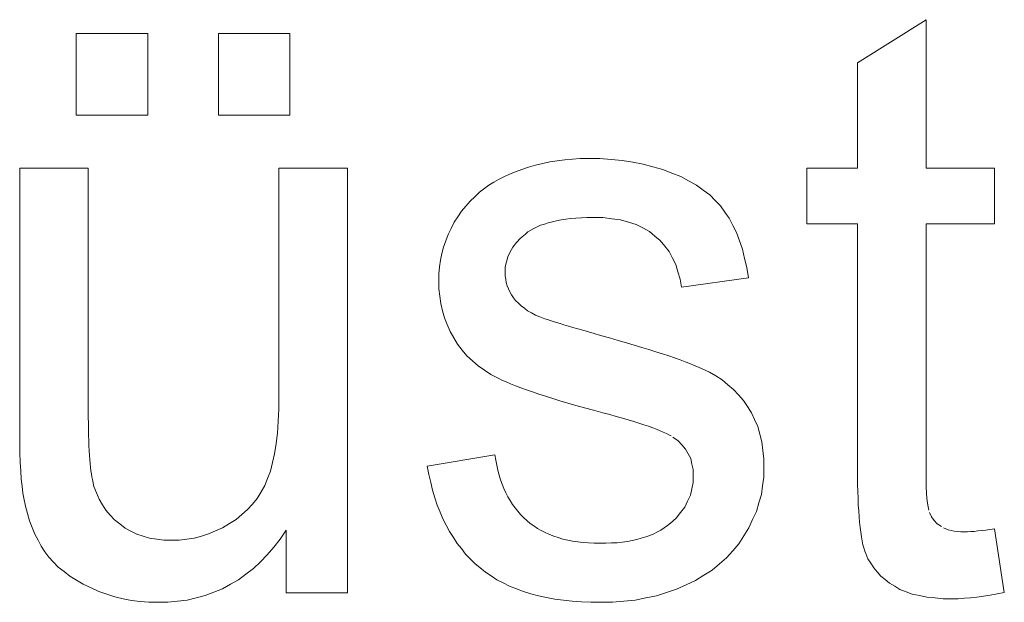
# Model space of a CAD drawing. Extents: x 1101 to 1942, y 41 to 882.
# Tile 62 of 104: x 1269.84 to 1274.04, y 853.59 to 856.07. Entities that reach past the tile are written whole.
import ezdxf

# ---------------------------------------------------------------- set-up
doc = ezdxf.new("R2010")
doc.units = 0
doc.layers.get('0').update_dxf_attribs({"lineweight": 13})
doc.layers.add('Beschriftung', color=7, linetype='Continuous', lineweight=25)

# ---------------------------------------------------------------- blocks, each defined once
blk = doc.blocks.new('Referenz-A03CP7TX1H', base_point=(1202.2632, 90.1338))
at = {"layer": 'Beschriftung', "color": 0, "lineweight": -2}
for p, q in [((1273.4174, 855.8885), (1273.7096, 856.0726)), ((1273.7096, 856.0726), (1273.7096, 855.4399)), ((1270.0855, 855.6647), (1270.0855, 856.0134)), ((1270.0855, 856.0134), (1270.3905, 856.0134)), ((1270.3905, 856.0134), (1270.3905, 855.6647)), ((1270.6917, 855.6647), (1270.6917, 856.0134)), ((1270.6917, 856.0134), (1270.9966, 856.0134)), ((1270.9966, 856.0134), (1270.9966, 855.6647)), ((1273.4174, 855.4399), (1273.4174, 855.8885)), ((1270.3905, 855.6647), (1270.0855, 855.6647)), ((1270.9966, 855.6647), (1270.6917, 855.6647)), ((1272.0149, 855.4433), (1272.0444, 855.4524)), ((1272.0444, 855.4524), (1272.075, 855.4593)), ((1272.075, 855.4593), (1272.1055, 855.4661)), ((1272.1055, 855.4661), (1272.1371, 855.4707)), ((1272.1371, 855.4707), (1272.1687, 855.4754)), ((1272.1687, 855.4754), (1272.2014, 855.4776)), ((1272.2014, 855.4776), (1272.2341, 855.4799)), ((1272.2341, 855.4799), (1272.2679, 855.4799)), ((1272.2679, 855.4799), (1272.3187, 855.4799)), ((1272.3187, 855.4799), (1272.3665, 855.4761)), ((1272.3665, 855.4761), (1272.4143, 855.4723)), ((1272.4143, 855.4723), (1272.4588, 855.4645)), ((1272.4588, 855.4645), (1272.5035, 855.4569)), ((1272.5035, 855.4569), (1272.545, 855.4454)), ((1269.8442, 854.3177), (1269.8442, 855.4399)), ((1269.8442, 855.4399), (1270.1363, 855.4399)), ((1270.1363, 855.4399), (1270.1363, 854.4357)), ((1270.9494, 854.4698), (1270.9494, 855.4399)), ((1270.9494, 855.4399), (1271.2416, 855.4399)), ((1271.2416, 855.4399), (1271.2416, 853.6278)), ((1271.9093, 855.4026), (1271.9326, 855.4138)), ((1271.9326, 855.4138), (1271.959, 855.4239)), ((1271.959, 855.4239), (1271.9854, 855.4341)), ((1271.9854, 855.4341), (1272.0149, 855.4433)), ((1272.545, 855.4454), (1272.5866, 855.4338)), ((1272.5866, 855.4338), (1272.625, 855.4184)), ((1272.625, 855.4184), (1272.6635, 855.4031)), ((1273.2014, 855.2017), (1273.2014, 855.4399)), ((1273.2014, 855.4399), (1273.4174, 855.4399)), ((1273.7096, 855.4399), (1274.0018, 855.4399)), ((1274.0018, 855.4399), (1274.0018, 855.2017)), ((1271.8286, 855.3539), (1271.8456, 855.367)), ((1271.8456, 855.367), (1271.8659, 855.3792)), ((1271.8659, 855.3792), (1271.8861, 855.3914)), ((1271.8861, 855.3914), (1271.9093, 855.4026)), ((1272.6635, 855.4031), (1272.6969, 855.3849)), ((1272.6969, 855.3849), (1272.7303, 855.3669)), ((1272.7303, 855.3669), (1272.7586, 855.3461)), ((1271.7854, 855.3175), (1271.8059, 855.3368)), ((1271.8059, 855.3368), (1271.8286, 855.3539)), ((1272.7586, 855.3461), (1272.787, 855.3252)), ((1272.787, 855.3252), (1272.8104, 855.3017)), ((1271.747, 855.277), (1271.7651, 855.2983)), ((1271.7651, 855.2983), (1271.7854, 855.3175)), ((1272.8104, 855.3017), (1272.8336, 855.2782)), ((1272.8336, 855.2782), (1272.852, 855.252)), ((1271.7134, 855.2319), (1271.729, 855.2555)), ((1271.729, 855.2555), (1271.747, 855.277)), ((1272.852, 855.252), (1272.8703, 855.2257)), ((1271.6846, 855.1825), (1271.6978, 855.2083)), ((1271.6978, 855.2083), (1271.7134, 855.2319)), ((1272.0657, 855.1956), (1272.0514, 855.189)), ((1272.0819, 855.201), (1272.0657, 855.1956)), ((1272.0981, 855.2065), (1272.0819, 855.201)), ((1272.1161, 855.2109), (1272.0981, 855.2065)), ((1272.134, 855.2152), (1272.1161, 855.2109)), ((1272.1538, 855.2185), (1272.134, 855.2152)), ((1272.1737, 855.2218), (1272.1538, 855.2185)), ((1272.1952, 855.224), (1272.1737, 855.2218)), ((1272.2168, 855.2262), (1272.1952, 855.224)), ((1272.2403, 855.2273), (1272.2168, 855.2262)), ((1272.2636, 855.2284), (1272.2403, 855.2273)), ((1272.2888, 855.2284), (1272.2636, 855.2284)), ((1272.3316, 855.2284), (1272.2888, 855.2284)), ((1272.3694, 855.2235), (1272.3316, 855.2284)), ((1272.4073, 855.2186), (1272.3694, 855.2235)), ((1272.4403, 855.2087), (1272.4073, 855.2186)), ((1272.4733, 855.1989), (1272.4403, 855.2087)), ((1272.5016, 855.1842), (1272.4733, 855.1989)), ((1272.8703, 855.2257), (1272.8858, 855.1951)), ((1272.8858, 855.1951), (1272.9012, 855.1644)), ((1273.4174, 855.2017), (1273.2014, 855.2017)), ((1273.4174, 854.1581), (1273.4174, 855.2017)), ((1274.0018, 855.2017), (1273.7096, 855.2017)), ((1273.7096, 855.2017), (1273.7096, 854.1401)), ((1271.6614, 855.1299), (1271.6714, 855.1568)), ((1271.6714, 855.1568), (1271.6846, 855.1825)), ((1272.001, 855.1584), (1271.9795, 855.1408)), ((1272.0118, 855.1671), (1272.001, 855.1584)), ((1272.0243, 855.1747), (1272.0118, 855.1671)), ((1272.037, 855.1824), (1272.0243, 855.1747)), ((1272.0514, 855.189), (1272.037, 855.1824)), ((1272.5297, 855.1695), (1272.5016, 855.1842)), ((1272.5531, 855.1498), (1272.5297, 855.1695)), ((1272.9012, 855.1644), (1272.9138, 855.1293)), ((1271.6516, 855.1029), (1271.6614, 855.1299)), ((1271.9633, 855.1219), (1271.9472, 855.1029)), ((1271.9795, 855.1408), (1271.9633, 855.1219)), ((1272.5765, 855.1301), (1272.5531, 855.1498)), ((1272.5952, 855.1067), (1272.5765, 855.1301)), ((1272.9138, 855.1293), (1272.9265, 855.0942)), ((1271.6383, 855.047), (1271.6449, 855.075)), ((1271.6449, 855.075), (1271.6516, 855.1029)), ((1271.9363, 855.0823), (1271.9256, 855.0618)), ((1271.9472, 855.1029), (1271.9363, 855.0823)), ((1272.614, 855.0832), (1272.5952, 855.1067)), ((1272.6281, 855.0559), (1272.614, 855.0832)), ((1272.9265, 855.0942), (1272.9361, 855.0546)), ((1271.635, 855.0179), (1271.6383, 855.047)), ((1271.9203, 855.0398), (1271.9148, 855.0179)), ((1271.9256, 855.0618), (1271.9203, 855.0398)), ((1272.6422, 855.0285), (1272.6281, 855.0559)), ((1272.6518, 854.9974), (1272.6422, 855.0285)), ((1272.9361, 855.0546), (1272.9459, 855.0151)), ((1271.6317, 854.9888), (1271.635, 855.0179)), ((1271.6317, 854.9584), (1271.6317, 854.9888)), ((1271.9148, 855.0179), (1271.9148, 854.9943)), ((1271.9148, 854.9943), (1271.9148, 854.9794)), ((1272.6613, 854.9662), (1272.6518, 854.9974)), ((1272.9459, 855.0151), (1272.9528, 854.9712)), ((1271.6317, 854.9252), (1271.6317, 854.9584)), ((1271.9148, 854.9794), (1271.917, 854.9652)), ((1271.917, 854.9652), (1271.9193, 854.951)), ((1271.9193, 854.951), (1271.9238, 854.9375)), ((1272.6662, 854.9311), (1272.6613, 854.9662)), ((1272.9528, 854.9712), (1272.6662, 854.9311)), ((1271.6358, 854.8934), (1271.6317, 854.9252)), ((1271.9238, 854.9375), (1271.9283, 854.9241)), ((1271.9283, 854.9241), (1271.935, 854.9114)), ((1271.935, 854.9114), (1271.9417, 854.8987)), ((1271.6397, 854.8616), (1271.6358, 854.8934)), ((1271.6477, 854.8313), (1271.6397, 854.8616)), ((1271.9417, 854.8987), (1271.9507, 854.8867)), ((1271.9507, 854.8867), (1271.9595, 854.8743)), ((1271.9595, 854.8743), (1271.971, 854.863)), ((1271.971, 854.863), (1271.9825, 854.8517)), ((1271.6559, 854.8009), (1271.6477, 854.8313)), ((1271.9825, 854.8517), (1271.9966, 854.8415)), ((1271.9966, 854.8415), (1272.0106, 854.8312)), ((1272.0106, 854.8312), (1272.0271, 854.822)), ((1272.0271, 854.822), (1272.0437, 854.8128)), ((1271.6678, 854.772), (1271.6559, 854.8009)), ((1272.0437, 854.8128), (1272.0628, 854.8047)), ((1272.0628, 854.8047), (1272.0846, 854.7969)), ((1272.0846, 854.7969), (1272.0954, 854.7934)), ((1272.0954, 854.7934), (1272.1062, 854.7898)), ((1272.1062, 854.7898), (1272.1197, 854.7856)), ((1272.1197, 854.7856), (1272.1332, 854.7814)), ((1272.1332, 854.7814), (1272.1494, 854.7765)), ((1272.1494, 854.7765), (1272.1656, 854.7716)), ((1271.6799, 854.7431), (1271.6678, 854.772)), ((1271.696, 854.7156), (1271.6799, 854.7431)), ((1272.1656, 854.7716), (1272.1844, 854.766)), ((1272.1844, 854.766), (1272.2032, 854.7604)), ((1272.2032, 854.7604), (1272.2247, 854.7541)), ((1272.2247, 854.7541), (1272.2462, 854.7478)), ((1272.2462, 854.7478), (1272.2704, 854.7408)), ((1272.2704, 854.7408), (1272.2945, 854.7338)), ((1272.2945, 854.7338), (1272.3213, 854.7261)), ((1271.7121, 854.6882), (1271.696, 854.7156)), ((1272.3213, 854.7261), (1272.3603, 854.7153)), ((1272.3603, 854.7153), (1272.3961, 854.7049)), ((1272.3961, 854.7049), (1272.432, 854.6945)), ((1272.432, 854.6945), (1272.465, 854.6846)), ((1271.7318, 854.6637), (1271.7121, 854.6882)), ((1271.7517, 854.6391), (1271.7318, 854.6637)), ((1272.465, 854.6846), (1272.4979, 854.6748)), ((1272.4979, 854.6748), (1272.5279, 854.6653)), ((1272.5279, 854.6653), (1272.558, 854.6561)), ((1272.558, 854.6561), (1272.5851, 854.6471)), ((1271.7753, 854.6177), (1271.7517, 854.6391)), ((1271.7989, 854.5962), (1271.7753, 854.6177)), ((1272.5851, 854.6471), (1272.6122, 854.6382)), ((1272.6122, 854.6382), (1272.6364, 854.6298)), ((1272.6364, 854.6298), (1272.6606, 854.6214)), ((1272.6606, 854.6214), (1272.6818, 854.6134)), ((1272.6818, 854.6134), (1272.703, 854.6056)), ((1271.8262, 854.5776), (1271.7989, 854.5962)), ((1271.8535, 854.5591), (1271.8262, 854.5776)), ((1272.703, 854.6056), (1272.7213, 854.5982)), ((1272.7213, 854.5982), (1272.7397, 854.5907)), ((1272.7397, 854.5907), (1272.755, 854.5838)), ((1272.755, 854.5838), (1272.7858, 854.5699)), ((1272.7858, 854.5699), (1272.8132, 854.553)), ((1271.8847, 854.5436), (1271.8535, 854.5591)), ((1271.9002, 854.5358), (1271.8847, 854.5436)), ((1271.9189, 854.5276), (1271.9002, 854.5358)), ((1271.9375, 854.5195), (1271.9189, 854.5276)), ((1272.8132, 854.553), (1272.8407, 854.5361)), ((1272.8407, 854.5361), (1272.8648, 854.5159)), ((1271.9593, 854.511), (1271.9375, 854.5195)), ((1271.981, 854.5025), (1271.9593, 854.511)), ((1272.0058, 854.4936), (1271.981, 854.5025)), ((1272.0307, 854.4848), (1272.0058, 854.4936)), ((1272.0586, 854.4756), (1272.0307, 854.4848)), ((1272.8648, 854.5159), (1272.889, 854.4957)), ((1272.889, 854.4957), (1272.9098, 854.4725)), ((1270.9494, 854.4118), (1270.9494, 854.4698)), ((1272.0865, 854.4664), (1272.0586, 854.4756)), ((1272.1174, 854.4568), (1272.0865, 854.4664)), ((1272.1484, 854.4472), (1272.1174, 854.4568)), ((1272.1825, 854.4372), (1272.1484, 854.4472)), ((1272.9098, 854.4725), (1272.9306, 854.4491)), ((1272.9306, 854.4491), (1272.9481, 854.4228)), ((1270.1363, 854.4357), (1270.1363, 854.4056)), ((1270.1363, 854.4056), (1270.1366, 854.378)), ((1270.9464, 854.3607), (1270.9494, 854.4118)), ((1272.2165, 854.4274), (1272.1825, 854.4372)), ((1272.2537, 854.4171), (1272.2165, 854.4274)), ((1272.2909, 854.4068), (1272.2537, 854.4171)), ((1272.3311, 854.3962), (1272.2909, 854.4068)), ((1272.361, 854.3882), (1272.3311, 854.3962)), ((1272.9481, 854.4228), (1272.9656, 854.3964)), ((1272.9656, 854.3964), (1272.9788, 854.3667)), ((1270.1366, 854.378), (1270.137, 854.3505)), ((1270.9435, 854.3096), (1270.9464, 854.3607)), ((1272.388, 854.3807), (1272.361, 854.3882)), ((1272.4151, 854.3732), (1272.388, 854.3807)), ((1272.4395, 854.366), (1272.4151, 854.3732)), ((1272.4637, 854.3587), (1272.4395, 854.366)), ((1272.4853, 854.3518), (1272.4637, 854.3587)), ((1272.9788, 854.3667), (1272.9919, 854.3371)), ((1269.8442, 854.2687), (1269.8442, 854.3177)), ((1270.137, 854.3505), (1270.1375, 854.3254)), ((1270.1375, 854.3254), (1270.138, 854.3002)), ((1272.5068, 854.345), (1272.4853, 854.3518)), ((1272.5255, 854.3385), (1272.5068, 854.345)), ((1272.5442, 854.332), (1272.5255, 854.3385)), ((1272.5601, 854.3258), (1272.5442, 854.332)), ((1272.5761, 854.3197), (1272.5601, 854.3258)), ((1272.5891, 854.3138), (1272.5761, 854.3197)), ((1272.6023, 854.308), (1272.5891, 854.3138)), ((1272.9919, 854.3371), (1273.0006, 854.3043)), ((1270.138, 854.3002), (1270.139, 854.2775)), ((1270.139, 854.2775), (1270.1397, 854.2547)), ((1270.9374, 854.2654), (1270.9435, 854.3096)), ((1272.6127, 854.3025), (1272.6023, 854.308)), ((1272.623, 854.297), (1272.6127, 854.3025)), ((1272.6521, 854.277), (1272.6305, 854.292)), ((1272.6684, 854.2593), (1272.6521, 854.277)), ((1273.0006, 854.3043), (1273.0094, 854.2715)), ((1273.0094, 854.2715), (1273.0138, 854.2356)), ((1269.8453, 854.2262), (1269.8442, 854.2687)), ((1270.1397, 854.2547), (1270.1409, 854.2345)), ((1270.1409, 854.2345), (1270.1419, 854.2142)), ((1270.9314, 854.2212), (1270.9374, 854.2654)), ((1272.6845, 854.2415), (1272.6684, 854.2593)), ((1272.6953, 854.2211), (1272.6845, 854.2415)), ((1273.0138, 854.2356), (1273.0182, 854.1995)), ((1269.8465, 854.1838), (1269.8453, 854.2262)), ((1270.1419, 854.2142), (1270.1433, 854.1965)), ((1270.1433, 854.1965), (1270.1448, 854.1787)), ((1270.9225, 854.1839), (1270.9314, 854.2212)), ((1271.5827, 854.1689), (1271.8713, 854.2165)), ((1271.8713, 854.2165), (1271.8744, 854.1937)), ((1271.8744, 854.1937), (1271.8788, 854.1722)), ((1272.7061, 854.2005), (1272.6953, 854.2211)), ((1272.7115, 854.1773), (1272.7061, 854.2005)), ((1273.0182, 854.1995), (1273.0182, 854.1603)), ((1269.8487, 854.148), (1269.8465, 854.1838)), ((1269.8509, 854.1122), (1269.8487, 854.148)), ((1270.1448, 854.1787), (1270.1464, 854.1634)), ((1270.1464, 854.1634), (1270.148, 854.148)), ((1270.148, 854.148), (1270.15, 854.1351)), ((1270.9015, 854.116), (1270.9135, 854.1465)), ((1270.9135, 854.1465), (1270.9225, 854.1839)), ((1271.5889, 854.133), (1271.5827, 854.1689)), ((1271.8788, 854.1722), (1271.8831, 854.1507)), ((1271.8831, 854.1507), (1271.8889, 854.1306)), ((1272.7169, 854.154), (1272.7115, 854.1773)), ((1272.7169, 854.128), (1272.7169, 854.154)), ((1273.0182, 854.1603), (1273.0182, 854.1219)), ((1273.4174, 854.1235), (1273.4174, 854.1581)), ((1269.8543, 854.083), (1269.8509, 854.1122)), ((1270.15, 854.1351), (1270.152, 854.1222)), ((1270.152, 854.1222), (1270.1542, 854.1117)), ((1270.1542, 854.1117), (1270.1611, 854.0815)), ((1270.8895, 854.0856), (1270.9015, 854.116)), ((1271.597, 854.0991), (1271.5889, 854.133)), ((1271.8889, 854.1306), (1271.8947, 854.1104)), ((1271.8947, 854.1104), (1271.9019, 854.0916)), ((1272.7169, 854.099), (1272.7169, 854.128)), ((1273.0182, 854.1219), (1273.0129, 854.0848)), ((1273.418, 854.092), (1273.4174, 854.1235)), ((1273.7096, 854.1401), (1273.7096, 854.1072)), ((1273.7096, 854.1072), (1273.7105, 854.0802)), ((1269.8576, 854.0538), (1269.8543, 854.083)), ((1270.1611, 854.0815), (1270.1718, 854.0544)), ((1270.8734, 854.0583), (1270.8895, 854.0856)), ((1271.605, 854.0654), (1271.597, 854.0991)), ((1271.6151, 854.0337), (1271.605, 854.0654)), ((1271.9019, 854.0916), (1271.909, 854.0727)), ((1271.909, 854.0727), (1271.9175, 854.0553)), ((1272.7047, 854.0446), (1272.7108, 854.0718)), ((1272.7108, 854.0718), (1272.7169, 854.099)), ((1273.0129, 854.0848), (1273.0075, 854.0475)), ((1273.4185, 854.0603), (1273.418, 854.092)), ((1273.4196, 854.0317), (1273.4185, 854.0603)), ((1273.7105, 854.0802), (1273.7115, 854.0531)), ((1269.8621, 854.0312), (1269.8576, 854.0538)), ((1269.8686, 853.9975), (1269.8621, 854.0312)), ((1270.1718, 854.0544), (1270.1826, 854.0275)), ((1270.1826, 854.0275), (1270.1972, 854.0038)), ((1270.8368, 854.0069), (1270.8572, 854.031)), ((1270.8572, 854.031), (1270.8734, 854.0583)), ((1271.6252, 854.0021), (1271.6151, 854.0337)), ((1271.9175, 854.0553), (1271.926, 854.0378)), ((1271.926, 854.0378), (1271.9359, 854.0216)), ((1271.9359, 854.0216), (1271.9457, 854.0054)), ((1272.6803, 853.994), (1272.6925, 854.0193)), ((1272.6925, 854.0193), (1272.7047, 854.0446)), ((1273.0075, 854.0475), (1272.9968, 854.0115)), ((1273.4207, 854.003), (1273.4196, 854.0317)), ((1273.7115, 854.0531), (1273.7135, 854.032)), ((1273.7135, 854.032), (1273.7154, 854.0108)), ((1269.8774, 853.9664), (1269.8686, 853.9975)), ((1270.1972, 854.0038), (1270.2118, 853.98)), ((1270.2118, 853.98), (1270.2303, 853.9594)), ((1270.7918, 853.9619), (1270.8164, 853.9829)), ((1270.8164, 853.9829), (1270.8368, 854.0069)), ((1271.6373, 853.9728), (1271.6252, 854.0021)), ((1271.9457, 854.0054), (1271.9569, 853.9906)), ((1271.9569, 853.9906), (1271.9682, 853.9758)), ((1272.662, 853.9705), (1272.6803, 853.994)), ((1272.9968, 854.0115), (1272.9862, 853.9753)), ((1273.4225, 853.9773), (1273.4207, 854.003)), ((1273.4241, 853.9517), (1273.4225, 853.9773)), ((1273.7154, 854.0108), (1273.7183, 853.9956)), ((1273.7183, 853.9956), (1273.7211, 853.9803)), ((1269.8863, 853.9353), (1269.8774, 853.9664)), ((1269.8975, 853.9069), (1269.8863, 853.9353)), ((1270.2303, 853.9594), (1270.2487, 853.9389)), ((1270.2487, 853.9389), (1270.2711, 853.9217)), ((1270.7384, 853.9234), (1270.7672, 853.941)), ((1270.7672, 853.941), (1270.7918, 853.9619)), ((1271.6494, 853.9434), (1271.6373, 853.9728)), ((1271.6635, 853.9162), (1271.6494, 853.9434)), ((1271.9682, 853.9758), (1271.9808, 853.9623)), ((1271.9808, 853.9623), (1271.9933, 853.9488)), ((1271.9933, 853.9488), (1272.0073, 853.9366)), ((1272.0073, 853.9366), (1272.0213, 853.9244)), ((1272.6192, 853.9255), (1272.6436, 853.9471)), ((1272.6436, 853.9471), (1272.662, 853.9705)), ((1272.9702, 853.9404), (1272.9541, 853.9053)), ((1272.9862, 853.9753), (1272.9702, 853.9404)), ((1273.4264, 853.9291), (1273.4241, 853.9517)), ((1273.7249, 853.9709), (1273.7326, 853.9521)), ((1273.7326, 853.9521), (1273.7451, 853.9371)), ((1273.7451, 853.9371), (1273.7576, 853.9222)), ((1269.9088, 853.8784), (1269.8975, 853.9069)), ((1270.2711, 853.9217), (1270.2934, 853.9045)), ((1270.2934, 853.9045), (1270.3183, 853.8915)), ((1270.65, 853.8791), (1270.6798, 853.8924)), ((1270.6798, 853.8924), (1270.7096, 853.9057)), ((1270.7096, 853.9057), (1270.7384, 853.9234)), ((1270.9802, 853.8953), (1270.9551, 853.8569)), ((1270.9802, 853.6278), (1270.9802, 853.8953)), ((1271.6776, 853.8891), (1271.6635, 853.9162)), ((1272.0213, 853.9244), (1272.0366, 853.9137)), ((1272.0366, 853.9137), (1272.052, 853.9031)), ((1272.052, 853.9031), (1272.0686, 853.894)), ((1272.0686, 853.894), (1272.0855, 853.8849)), ((1272.5638, 853.8879), (1272.5793, 853.8959)), ((1272.5793, 853.8959), (1272.5931, 853.9053)), ((1272.5931, 853.9053), (1272.607, 853.9147)), ((1272.607, 853.9147), (1272.6192, 853.9255)), ((1272.9541, 853.9053), (1272.9328, 853.8715)), ((1273.4286, 853.9063), (1273.4264, 853.9291)), ((1273.4314, 853.8866), (1273.4286, 853.9063)), ((1273.7576, 853.9222), (1273.7751, 853.911)), ((1273.7837, 853.9055), (1273.7942, 853.9014)), ((1273.7942, 853.9014), (1273.8048, 853.8971)), ((1273.8048, 853.8971), (1273.8171, 853.8944)), ((1273.8171, 853.8944), (1273.8296, 853.8916)), ((1273.9144, 853.8904), (1273.9304, 853.892)), ((1273.9304, 853.892), (1273.9463, 853.8935)), ((1273.9463, 853.8935), (1273.9641, 853.8959)), ((1273.9641, 853.8959), (1273.982, 853.8982)), ((1273.982, 853.8982), (1274.0018, 853.9014)), ((1274.0018, 853.9014), (1274.0435, 853.6302)), ((1269.9225, 853.8526), (1269.9088, 853.8784)), ((1269.9361, 853.8267), (1269.9225, 853.8526)), ((1270.3183, 853.8915), (1270.3433, 853.8785)), ((1270.3433, 853.8785), (1270.3708, 853.8699)), ((1270.3708, 853.8699), (1270.3985, 853.8613)), ((1270.3985, 853.8613), (1270.4286, 853.8569)), ((1270.4286, 853.8569), (1270.459, 853.8526)), ((1270.459, 853.8526), (1270.4917, 853.8526)), ((1270.4917, 853.8526), (1270.5246, 853.8526)), ((1270.5246, 853.8526), (1270.5564, 853.857)), ((1270.5564, 853.857), (1270.5884, 853.8614)), ((1270.5884, 853.8614), (1270.6192, 853.8703)), ((1270.6192, 853.8703), (1270.65, 853.8791)), ((1270.9551, 853.8569), (1270.9276, 853.8232)), ((1271.6937, 853.8641), (1271.6776, 853.8891)), ((1271.7097, 853.8392), (1271.6937, 853.8641)), ((1272.0855, 853.8849), (1272.1035, 853.8772)), ((1272.1035, 853.8772), (1272.1217, 853.8697)), ((1272.1217, 853.8697), (1272.1411, 853.8636)), ((1272.1411, 853.8636), (1272.1607, 853.8575)), ((1272.1607, 853.8575), (1272.1815, 853.853)), ((1272.1815, 853.853), (1272.2024, 853.8484)), ((1272.4358, 853.8473), (1272.4563, 853.8514)), ((1272.4563, 853.8514), (1272.4766, 853.8554)), ((1272.4766, 853.8554), (1272.4953, 853.8608)), ((1272.4953, 853.8608), (1272.5141, 853.8663)), ((1272.5141, 853.8663), (1272.5312, 853.873)), ((1272.5312, 853.873), (1272.5483, 853.8797)), ((1272.5483, 853.8797), (1272.5638, 853.8879)), ((1272.9328, 853.8715), (1272.9113, 853.8376)), ((1273.4342, 853.867), (1273.4314, 853.8866)), ((1273.4375, 853.8502), (1273.4342, 853.867)), ((1273.4408, 853.8335), (1273.4375, 853.8502)), ((1273.8296, 853.8916), (1273.8438, 853.8902)), ((1273.8438, 853.8902), (1273.8582, 853.8888)), ((1273.8582, 853.8888), (1273.8742, 853.8888)), ((1273.8742, 853.8888), (1273.8864, 853.8888)), ((1273.8864, 853.8888), (1273.9004, 853.8896)), ((1273.9004, 853.8896), (1273.9144, 853.8904)), ((1269.9521, 853.8035), (1269.9361, 853.8267)), ((1270.9276, 853.8232), (1270.9002, 853.7895)), ((1271.7279, 853.8165), (1271.7097, 853.8392)), ((1271.7459, 853.7937), (1271.7279, 853.8165)), ((1272.2024, 853.8484), (1272.2247, 853.8454)), ((1272.2247, 853.8454), (1272.247, 853.8423)), ((1272.247, 853.8423), (1272.2707, 853.8407)), ((1272.2707, 853.8407), (1272.2943, 853.8393)), ((1272.2943, 853.8393), (1272.3194, 853.8393)), ((1272.3194, 853.8393), (1272.3446, 853.8393)), ((1272.3446, 853.8393), (1272.3683, 853.8407)), ((1272.3683, 853.8407), (1272.3919, 853.842)), ((1272.3919, 853.842), (1272.4139, 853.8447)), ((1272.4139, 853.8447), (1272.4358, 853.8473)), ((1272.9113, 853.8376), (1272.8853, 853.8077)), ((1273.4447, 853.8197), (1273.4408, 853.8335)), ((1273.4486, 853.806), (1273.4447, 853.8197)), ((1269.9681, 853.7803), (1269.9521, 853.8035)), ((1269.9884, 853.759), (1269.9681, 853.7803)), ((1270.9002, 853.7895), (1270.8706, 853.7607)), ((1271.766, 853.7732), (1271.7459, 853.7937)), ((1271.786, 853.7527), (1271.766, 853.7732)), ((1272.8592, 853.7775), (1272.8284, 853.7513)), ((1272.8853, 853.8077), (1272.8592, 853.7775)), ((1273.4532, 853.7952), (1273.4486, 853.806)), ((1273.4621, 853.7736), (1273.4532, 853.7952)), ((1273.4742, 853.7541), (1273.4621, 853.7736)), ((1270.0087, 853.7377), (1269.9884, 853.759)), ((1270.0332, 853.7184), (1270.0087, 853.7377)), ((1270.8409, 853.7319), (1270.8089, 853.7079)), ((1270.8706, 853.7607), (1270.8409, 853.7319)), ((1271.8081, 853.7344), (1271.786, 853.7527)), ((1271.8302, 853.716), (1271.8081, 853.7344)), ((1272.7976, 853.7251), (1272.762, 853.7028)), ((1272.8284, 853.7513), (1272.7976, 853.7251)), ((1273.4864, 853.7346), (1273.4742, 853.7541)), ((1273.5017, 853.7172), (1273.4864, 853.7346)), ((1270.0578, 853.6991), (1270.0332, 853.7184)), ((1270.0866, 853.6818), (1270.0578, 853.6991)), ((1270.7771, 853.6838), (1270.7429, 853.6647)), ((1270.8089, 853.7079), (1270.7771, 853.6838)), ((1271.8548, 853.7), (1271.8302, 853.716)), ((1271.8794, 853.6839), (1271.8548, 853.7)), ((1271.9065, 853.6702), (1271.8794, 853.6839)), ((1272.762, 853.7028), (1272.7265, 853.6805)), ((1273.5172, 853.6998), (1273.5017, 853.7172)), ((1273.5359, 853.6846), (1273.5172, 853.6998)), ((1273.5545, 853.6692), (1273.5359, 853.6846)), ((1270.1154, 853.6645), (1270.0866, 853.6818)), ((1270.1485, 853.6492), (1270.1154, 853.6645)), ((1270.1816, 853.6338), (1270.1485, 853.6492)), ((1270.7087, 853.6454), (1270.6723, 853.631)), ((1270.7429, 853.6647), (1270.7087, 853.6454)), ((1271.9336, 853.6565), (1271.9065, 853.6702)), ((1271.9632, 853.645), (1271.9336, 853.6565)), ((1271.9927, 853.6335), (1271.9632, 853.645)), ((1272.6459, 853.6433), (1272.603, 853.6294)), ((1272.6862, 853.6619), (1272.6459, 853.6433)), ((1272.7265, 853.6805), (1272.6862, 853.6619)), ((1273.5764, 853.6559), (1273.5545, 853.6692)), ((1273.5983, 853.6427), (1273.5764, 853.6559)), ((1273.6247, 853.6327), (1273.5983, 853.6427)), ((1270.2159, 853.6223), (1270.1816, 853.6338)), ((1270.2502, 853.6108), (1270.2159, 853.6223)), ((1270.2858, 853.6031), (1270.2502, 853.6108)), ((1270.3214, 853.5954), (1270.2858, 853.6031)), ((1270.5971, 853.607), (1270.5584, 853.5974)), ((1270.6358, 853.6166), (1270.5971, 853.607)), ((1270.6723, 853.631), (1270.6358, 853.6166)), ((1271.2416, 853.6278), (1270.9802, 853.6278)), ((1272.0248, 853.6244), (1271.9927, 853.6335)), ((1272.0569, 853.6153), (1272.0248, 853.6244)), ((1272.0915, 853.6084), (1272.0569, 853.6153)), ((1272.1261, 853.6015), (1272.0915, 853.6084)), ((1272.1632, 853.597), (1272.1261, 853.6015)), ((1272.5144, 853.6063), (1272.4689, 853.597)), ((1272.56, 853.6155), (1272.5144, 853.6063)), ((1272.603, 853.6294), (1272.56, 853.6155)), ((1273.651, 853.6229), (1273.6247, 853.6327)), ((1273.6819, 853.6163), (1273.651, 853.6229)), ((1273.7127, 853.6097), (1273.6819, 853.6163)), ((1273.748, 853.6063), (1273.7127, 853.6097)), ((1273.7832, 853.603), (1273.748, 853.6063)), ((1273.8229, 853.603), (1273.7832, 853.603)), ((1273.8473, 853.603), (1273.8229, 853.603)), ((1273.8733, 853.6047), (1273.8473, 853.603)), ((1273.8992, 853.6064), (1273.8733, 853.6047)), ((1273.9267, 853.6098), (1273.8992, 853.6064)), ((1273.9544, 853.6132), (1273.9267, 853.6098)), ((1273.9835, 853.6183), (1273.9544, 853.6132)), ((1274.0127, 853.6234), (1273.9835, 853.6183)), ((1274.0435, 853.6302), (1274.0127, 853.6234)), ((1270.3583, 853.5916), (1270.3214, 853.5954)), ((1270.3952, 853.5877), (1270.3583, 853.5916)), ((1270.4333, 853.5877), (1270.3952, 853.5877)), ((1270.4765, 853.5877), (1270.4333, 853.5877)), ((1270.5175, 853.5926), (1270.4765, 853.5877)), ((1270.5584, 853.5974), (1270.5175, 853.5926)), ((1272.2003, 853.5923), (1272.1632, 853.597)), ((1272.2399, 853.59), (1272.2003, 853.5923)), ((1272.2795, 853.5877), (1272.2399, 853.59)), ((1272.3216, 853.5877), (1272.2795, 853.5877)), ((1272.3725, 853.5877), (1272.3216, 853.5877)), ((1272.4206, 853.5925), (1272.3725, 853.5877)), ((1272.4689, 853.597), (1272.4206, 853.5925))]:
    blk.add_line(p, q, dxfattribs=at)

msp = doc.modelspace()

# ---------------------------------------------------------------- block references
at = {"color": 251, "lineweight": 13, "ltscale": 0.13, "true_color": 0x5f5f5f}
msp.add_blockref('Referenz-A03CP7TX1H', (1202.2632, 90.1338), dxfattribs=at)

doc.saveas('drawing.dxf')
